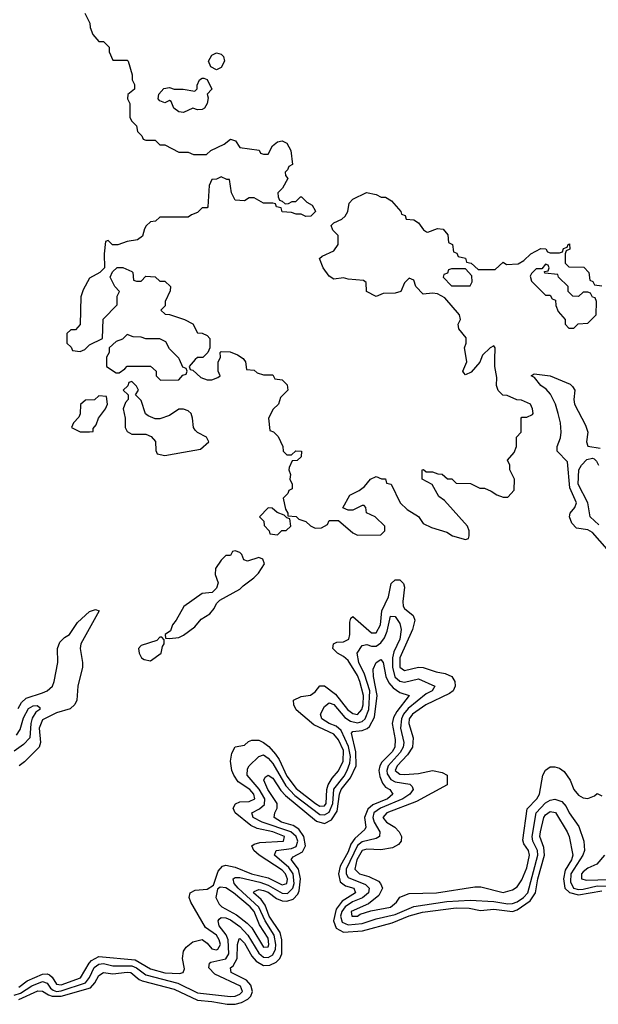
# Model space of a CAD drawing. Header units: inches. Extents: x 2710751 to 2829008, y 857003 to 965602.
# Tile 132 of 256: x 2740873 to 2743335, y 907255 to 911446. Entities that reach past the tile are written whole.
import ezdxf

# ---------------------------------------------------------------- set-up
doc = ezdxf.new("R2010")
doc.units = ezdxf.units.IN
doc.header["$MEASUREMENT"] = 0
doc.layers.add('C7940', color=7, linetype='Continuous')
doc.layers.add('C7941', color=7, linetype='Continuous')

msp = doc.modelspace()

# ---------------------------------------------------------------- linework, layer by layer
at = {"layer": 'C7940', "color": 2}
for points, elevation in [([(2741242, 910000), (2741242, 909970), (2741283.6, 909943.6), (2741296.4, 909943.6), (2741320.4, 909959.6), (2741330, 909972), (2741430, 909972), (2741454, 909950), (2741454, 909930), (2741472.7, 909912.7), (2741550, 909914), (2741567.3, 909932.7), (2741582, 909938), (2741586, 909950), (2741582, 909962), (2741567.3, 909967.3), (2741552.7, 910000)], 14), ([(2741619.3, 910000), (2741594, 909970), (2741598, 909958), (2741610, 909954), (2741643.6, 909923.6), (2741670, 909914), (2741690, 909914), (2741716.4, 909923.6), (2741726, 909930), (2741718, 909950), (2741718, 909990), (2741723, 910000)], 14), ([(2741826.4, 910000), (2741834, 909990), (2741838, 909958), (2741870, 909954), (2741883.6, 909943.6), (2741910, 909934), (2741950, 909934), (2741958, 909918), (2741990, 909914), (2742011.6, 909891.6), (2742014, 909870), (2741982, 909838), (2741974, 909810), (2741951.6, 909788.4), (2741932, 909750), (2741938, 909698), (2741952.7, 909692.7), (2741972.7, 909672.7), (2741992, 909630), (2741994, 909610), (2742010, 909594), (2742030, 909594), (2742048.4, 909611.6), (2742072, 909610), (2742070, 909586), (2742054, 909570), (2742032, 909568), (2742019.6, 909540.4), (2742018, 909530), (2742024.7, 909510), (2742022, 909490), (2742032, 909470), (2742032, 909450), (2742018, 909442), (2742014, 909430), (2741994, 909410), (2742003.6, 909363.6), (2742014, 909346), (2742014, 909334), (2742050, 909331), (2742061, 909321), (2742090.7, 909310.7), (2742110, 909291.3), (2742130, 909282), (2742156.4, 909283.6), (2742182, 909298), (2742190, 909314), (2742230, 909314), (2742290, 909262), (2742310, 909252), (2742410, 909254), (2742426, 909270), (2742426, 909290), (2742386, 909330), (2742348, 909348), (2742346, 909370), (2742338, 909378), (2742330, 909378), (2742290, 909358), (2742270, 909358), (2742248, 909368), (2742278, 909422), (2742318, 909442), (2742340.4, 909459.6), (2742366, 909490), (2742390, 909502), (2742412.7, 909492.7), (2742430, 909492), (2742434, 909474), (2742454, 909470), (2742492, 909390), (2742522, 909362), (2742570, 909332), (2742590, 909302), (2742625.4, 909285.4), (2742690, 909264.7), (2742714, 909250), (2742770, 909234), (2742782, 909238), (2742786, 909250), (2742786, 909270), (2742778, 909290), (2742680.4, 909400.4), (2742656.4, 909416.4), (2742628.4, 909468.4), (2742586, 909490), (2742586, 909530), (2742591.6, 909531.6), (2742602, 909522), (2742630, 909522), (2742652.7, 909512.7), (2742670, 909512), (2742692.7, 909492.7), (2742711.6, 909491.6), (2742730, 909474), (2742791.6, 909471.6), (2742830, 909452), (2742850, 909452), (2742879.6, 909439.6), (2742903.6, 909423.6), (2742930, 909414), (2742950, 909414), (2742976.4, 909443.6), (2742978, 909490), (2742958, 909530), (2742958, 909550), (2742948.4, 909571.6), (2742976.4, 909603.6), (2742986, 909630), (2742986, 909670), (2743006, 909690), (2743006, 909750), (2743010, 909754), (2743030, 909754), (2743054.6, 909765.4), (2743058, 909770), (2743055.3, 909790), (2743046, 909810), (2743007.3, 909827.3), (2742988.4, 909828.4), (2742947.3, 909847.3), (2742928.4, 909848.4), (2742908.4, 909868.4), (2742902, 909890), (2742903.1, 909923.1), (2742894, 909970), (2742894.5, 910000)], 14), ([(2742834.9, 910000), (2742831, 909989), (2742794.4, 909945.6), (2742770, 909935.3), (2742762.7, 909942.7), (2742759, 909950), (2742775.3, 909990), (2742773.8, 910000)], 14), ([(2743373.1, 909193.1), (2743310, 909264.2), (2743290, 909275.4), (2743242.6, 909282.6), (2743222.7, 909302.7), (2743212.3, 909330), (2743214.8, 909345.2), (2743235.1, 909370), (2743242, 909390), (2743213.7, 909453.7), (2743203.7, 909563.7), (2743159.3, 909610), (2743159.5, 909630), (2743173.3, 909666.7), (2743176, 909690), (2743173.3, 909730), (2743163.5, 909770), (2743153, 909810), (2743132, 909852), (2743113.6, 909873.6), (2743089.6, 909890), (2743063.2, 909923.2), (2743049, 909930), (2743061.2, 909938.8), (2743130.3, 909930.3), (2743214.4, 909894.4), (2743225.1, 909885.1), (2743235.5, 909870), (2743230.5, 909830), (2743233, 909810), (2743280.6, 909720.6), (2743290.4, 909690), (2743284.9, 909650), (2743290, 909631), (2743342, 909622)], 10), ([(2743336.9, 909296.9), (2743300.7, 909330), (2743289.8, 909390), (2743249, 909470), (2743252, 909530), (2743262.7, 909550), (2743285.9, 909574.1), (2743310, 909580.2), (2743316.6, 909576.6), (2743327.4, 909567.4), (2743335.9, 909550)], 6), ([(2740870, 907328.5), (2740904.9, 907355.1), (2740970, 907382.9), (2740990, 907384.9), (2741000.2, 907380.2), (2741011.1, 907371.1), (2741030, 907341.7), (2741050, 907338.2), (2741132.5, 907367.5), (2741169.1, 907430.9), (2741178.5, 907441.5), (2741210, 907458.8), (2741364.3, 907444.3), (2741430, 907405.6), (2741490.8, 907389.2), (2741553.1, 907386.9), (2741569.1, 907390.9), (2741573.6, 907406.4), (2741565.2, 907450), (2741570, 907482), (2741581.5, 907498.5), (2741610, 907521), (2741650, 907531.3), (2741670, 907516), (2741690, 907490.8), (2741710, 907486.7), (2741716, 907490), (2741727, 907510), (2741722.4, 907530), (2741710, 907549.4), (2741662.9, 907582.9), (2741601.2, 907690), (2741594, 907710), (2741598, 907730), (2741619, 907741), (2741670, 907746), (2741698, 907762), (2741717.6, 907822.4), (2741736.2, 907843.8), (2741750, 907848.2), (2741790, 907838.9), (2741859.1, 907810), (2741930, 907794), (2741990, 907763.6), (2742010, 907768.9), (2742012.2, 907787.8), (2742004.4, 907810), (2741990, 907826.6), (2741891.6, 907890), (2741869.4, 907910), (2741861.2, 907930), (2741870, 907937.3), (2741895.3, 907944.7), (2741995.3, 907950), (2741999.5, 907970), (2741949.4, 907990), (2741884.1, 908004.1), (2741856, 908016), (2741789.4, 908070), (2741782, 908090), (2741791.5, 908108.5), (2741810, 908117.1), (2741850, 908118.9), (2741872.8, 908130), (2741869.6, 908150), (2741852.1, 908170), (2741802.5, 908202.5), (2741783.7, 908230), (2741775.1, 908250), (2741769.3, 908290), (2741775.3, 908324.7), (2741790, 908351.3), (2741830, 908358), (2741846.6, 908373.4), (2741861, 908379), (2741890, 908379.5), (2741910, 908369), (2741932.7, 908352.7), (2741960.7, 908320.7), (2741977.1, 908297.1), (2742010, 908226), (2742050, 908174), (2742132.2, 908110), (2742150, 908099.1), (2742170, 908100.3), (2742176.5, 908110), (2742179.3, 908170), (2742184.8, 908190), (2742202, 908218), (2742230, 908248.5), (2742249.6, 908290), (2742250, 908336), (2742230, 908381.3), (2742210, 908405.1), (2742124.6, 908444.6), (2742050, 908509), (2742039, 908530), (2742038, 908550), (2742070, 908566), (2742110, 908570.8), (2742130, 908584.7), (2742149.4, 908610.6), (2742169.4, 908610.6), (2742216.1, 908576.1), (2742268.1, 908510), (2742290, 908492.9), (2742310, 908489.2), (2742320.3, 908499.7), (2742328.3, 908510), (2742333.7, 908530), (2742335.9, 908570), (2742320.8, 908630), (2742310, 908655.1), (2742270, 908718.4), (2742250, 908736.2), (2742225.2, 908750), (2742206, 908770), (2742208.7, 908790), (2742222.9, 908797.1), (2742250, 908797.6), (2742273.6, 908810), (2742278.3, 908830), (2742277.5, 908882.5), (2742281.5, 908898.5), (2742290, 908906), (2742370, 908836), (2742390, 908837), (2742407.4, 908870), (2742414.4, 908930), (2742441.7, 908990), (2742453.6, 909046.4), (2742470, 909062), (2742490, 909062), (2742506.4, 909046.4), (2742510.4, 909030.4), (2742503.1, 908970), (2742504.9, 908950), (2742510, 908940.7), (2742547.3, 908910), (2742554, 908890), (2742543.7, 908850), (2742490.4, 908730), (2742490.7, 908690), (2742510, 908675.5), (2742570, 908690.6), (2742590, 908688.7), (2742644.7, 908670), (2742683.1, 908663.1), (2742711, 908650), (2742724, 908630), (2742725.5, 908610), (2742717.3, 908590), (2742701.5, 908578.5), (2742600.5, 908530), (2742543.6, 908490), (2742530.4, 908470), (2742528, 908450), (2742547.4, 908390), (2742544.9, 908350), (2742522.7, 908317.3), (2742478.9, 908270), (2742470.4, 908250), (2742490, 908235.3), (2742510, 908233.1), (2742570, 908237.6), (2742630, 908251), (2742670, 908242), (2742692, 908230), (2742692, 908190), (2742561.5, 908118.5), (2742435.5, 908070), (2742418.4, 908050), (2742433.4, 908030), (2742469, 908009), (2742488.2, 907990), (2742498, 907970), (2742495.5, 907950), (2742485.1, 907934.9), (2742458.7, 907921.3), (2742410, 907912.6), (2742350, 907915.6), (2742330, 907909.6), (2742307.8, 907870), (2742299.5, 907830), (2742319.1, 907810), (2742358.6, 907798.6), (2742399.2, 907779.2), (2742408.4, 907770), (2742416.3, 907750), (2742401.2, 907718.8), (2742357.7, 907682.3), (2742283.1, 907650), (2742286.8, 907630), (2742310, 907630.8), (2742321.3, 907638.7), (2742367, 907653), (2742450, 907668.9), (2742476, 907690), (2742490, 907711.3), (2742530, 907726.8), (2742646, 907730), (2742810, 907756), (2742835.3, 907755.3), (2742930, 907731), (2742970, 907742.8), (2742990, 907756), (2743010, 907784.7), (2743030, 907836), (2743041.3, 907890), (2743038, 907910), (2743018.3, 907938.3), (2743013.7, 907953.7), (2743032.1, 908087.9), (2743073, 908130), (2743084.5, 908150), (2743099.3, 908230), (2743110, 908251.3), (2743130, 908266), (2743150, 908266.8), (2743170, 908260.7), (2743190, 908246), (2743214.8, 908210), (2743230.8, 908170), (2743250, 908144.9), (2743270, 908134), (2743290, 908131), (2743318, 908142), (2743330, 908152), (2743350, 908142)], 10), ([(2740866, 908514), (2740880.6, 908539.4), (2740901.1, 908558.9), (2740970, 908580.9), (2740989.4, 908590), (2741012.4, 908610), (2741020.5, 908630), (2741035.6, 908710), (2741034.5, 908770), (2741043.6, 908796.4), (2741063.3, 908816.7), (2741084.5, 908830), (2741118.9, 908881.1), (2741170, 908927.3), (2741195.3, 908935.3), (2741211, 908930), (2741133.7, 908790), (2741130.3, 908770), (2741140.8, 908710), (2741140.2, 908690), (2741120.2, 908610), (2741116.9, 908550), (2741108.4, 908531.6), (2741087.7, 908512.3), (2741030, 908496.4), (2740970, 908465.6), (2740955.8, 908430), (2740961.3, 908370), (2740956.4, 908350), (2740893.1, 908286.9), (2740870.5, 908270)], 10), ([(2740850, 907294.7), (2740877, 907303), (2740925.4, 907334.6), (2740970, 907352.2), (2740990, 907345.2), (2741004, 907324), (2741015.3, 907315.3), (2741030, 907309.6), (2741050, 907312.3), (2741153.4, 907346.6), (2741170.4, 907369.6), (2741190, 907412.1), (2741210, 907426.8), (2741230, 907428.6), (2741270, 907419), (2741350, 907418.9), (2741370.1, 907410.1), (2741410, 907381.2), (2741545.2, 907345.2), (2741630, 907304.8), (2741770, 907288.5), (2741790, 907290.2), (2741810, 907299), (2741820.4, 907310), (2741812.6, 907332.6), (2741704, 907384), (2741677.7, 907410), (2741680.5, 907430), (2741685.7, 907434.3), (2741750, 907448.2), (2741762.5, 907470), (2741759.5, 907530), (2741751.1, 907551.1), (2741722, 907590), (2741717.4, 907610), (2741721.8, 907618.2), (2741730, 907624.9), (2741750, 907622.8), (2741770, 907614.7), (2741810, 907586.4), (2741843.8, 907550), (2741890, 907473.2), (2741910, 907456.3), (2741930, 907454.2), (2741950, 907465.2), (2741960.8, 907490), (2741962.6, 907510), (2741955.7, 907550), (2741917.4, 907610), (2741890, 907668.7), (2741802.8, 907750), (2741785.1, 907770), (2741781.6, 907790), (2741790, 907795.2), (2741810, 907794.5), (2741894.6, 907774.6), (2741930, 907763), (2741990, 907727.9), (2742012.5, 907727.5), (2742035.2, 907750), (2742040.5, 907770), (2742037, 907810), (2742018, 907838), (2741956.9, 907890), (2741964.5, 907910), (2742030, 907919), (2742050, 907927.5), (2742056.8, 907950), (2742049, 907970), (2742026.9, 907990), (2741904.5, 908030), (2741866.9, 908050), (2741860.7, 908070), (2741893, 908087), (2741914.6, 908105.4), (2741915.9, 908130), (2741891.4, 908171.4), (2741840.4, 908230), (2741842.5, 908257.5), (2741849, 908271), (2741890, 908310.4), (2741910, 908317), (2741930, 908303.1), (2741950, 908280.2), (2742005.5, 908185.5), (2742044.2, 908144.2), (2742150, 908063.2), (2742170, 908061.4), (2742190, 908073.8), (2742204.7, 908110), (2742209.4, 908170.6), (2742253.7, 908226.3), (2742267, 908250), (2742278.1, 908281.9), (2742280.5, 908310), (2742272.5, 908352.5), (2742240.2, 908420.2), (2742219.7, 908439.7), (2742190, 908450.8), (2742158.3, 908470), (2742153.5, 908490), (2742170, 908523.1), (2742190, 908538.9), (2742210, 908531.4), (2742256.4, 908476.4), (2742280.7, 908460.7), (2742310, 908453.2), (2742330, 908458.4), (2742342.2, 908470), (2742358, 908510), (2742363.4, 908590), (2742340.4, 908660.4), (2742316.5, 908710), (2742308.3, 908750), (2742330, 908783), (2742350, 908786.4), (2742370, 908779.5), (2742390, 908779.6), (2742410, 908794.6), (2742424.9, 908815.1), (2742436, 908844), (2742450, 908906.8), (2742470, 908905.5), (2742490, 908876.3), (2742496.5, 908850), (2742490.2, 908810), (2742464.5, 908755.5), (2742459.5, 908730), (2742458.5, 908690), (2742469.6, 908649.6), (2742490, 908630.2), (2742510, 908626.2), (2742570, 908640.7), (2742638.8, 908610), (2742627.3, 908590), (2742602.5, 908577.5), (2742526.1, 908513.9), (2742506.3, 908490), (2742497.3, 908470), (2742492.6, 908430), (2742507.7, 908370), (2742505.2, 908350), (2742492.4, 908327.6), (2742441.4, 908270), (2742434.8, 908250), (2742436.7, 908236.7), (2742451.5, 908211.5), (2742470, 908202.7), (2742532.6, 908192.6), (2742542.9, 908182.9), (2742547.2, 908170), (2742533.1, 908150), (2742502.6, 908130), (2742407.4, 908090), (2742380.2, 908070), (2742375, 908050), (2742381.5, 908030), (2742404.9, 907990), (2742404.4, 907970), (2742390, 907960.4), (2742330, 907946.8), (2742310, 907930.7), (2742262.6, 907830), (2742262.5, 907810), (2742270, 907794.9), (2742344.7, 907764.7), (2742359.6, 907750), (2742356.5, 907730), (2742331.6, 907708.4), (2742288.7, 907691.3), (2742257.4, 907670), (2742243, 907650), (2742237.5, 907630), (2742244.7, 907604.7), (2742270, 907593.2), (2742330, 907598.7), (2742390, 907619.4), (2742470, 907637.3), (2742550, 907671), (2742690, 907692.5), (2742790, 907698.6), (2742890, 907693.2), (2742950, 907683.5), (2742970, 907684.6), (2742990, 907692.1), (2743016.8, 907710), (2743034.8, 907730), (2743077, 907890), (2743076.5, 907910), (2743056.8, 907950), (2743052.8, 907970), (2743069.8, 908070), (2743110, 908112.4), (2743130, 908124.9), (2743150, 908129.1), (2743178.9, 908118.9), (2743197.5, 908097.5), (2743210.4, 908070), (2743252.3, 908012.3), (2743272.9, 907950), (2743276.1, 907910), (2743269.2, 907890), (2743218.4, 907810), (2743217, 907777), (2743229.3, 907750), (2743250, 907744.2), (2743270, 907745), (2743330, 907758.9), (2743410, 907758)], 6), ([(2740870, 907275.3), (2740950, 907312.2), (2740970, 907311.5), (2740995, 907295), (2741010.6, 907290.6), (2741050, 907290.6), (2741174.4, 907325.6), (2741193.5, 907346.5), (2741210, 907378), (2741230, 907390.2), (2741270, 907384.6), (2741330, 907392.7), (2741346, 907390), (2741380.9, 907360.9), (2741394.7, 907354.7), (2741530, 907319.2), (2741630, 907272.7), (2741690, 907267.9), (2741755.3, 907255.3), (2741790, 907255.9), (2741816.8, 907263.2), (2741843, 907277), (2741856.9, 907290), (2741863.5, 907310), (2741856.2, 907336.2), (2741838.2, 907358.2), (2741772.3, 907390), (2741769.4, 907410), (2741780.6, 907419.4), (2741798.3, 907450), (2741799.7, 907510), (2741806.6, 907533.4), (2741810, 907534.9), (2741830, 907514.9), (2741860.7, 907460.7), (2741879.5, 907439.5), (2741910, 907420.2), (2741937.5, 907422.5), (2741964.9, 907435.1), (2741980.4, 907450), (2741988, 907470), (2741987.8, 907530), (2741981, 907561), (2741934.8, 907630), (2741917.6, 907677.6), (2741901, 907701), (2741868.4, 907730), (2741870, 907736), (2741890, 907743.7), (2741910, 907739.7), (2741930, 907732.8), (2741966.1, 907706.1), (2741990, 907695.6), (2742010, 907693.8), (2742037, 907703), (2742055.9, 907724.1), (2742061.7, 907738.3), (2742067.6, 907790), (2742059.3, 907830), (2742028.4, 907871.6), (2742037.1, 907882.9), (2742075.8, 907904.2), (2742089, 907930), (2742082.2, 907970), (2742060.2, 908000.2), (2742036.3, 908016.3), (2741987.3, 908030), (2741955.6, 908050), (2741958.7, 908070), (2741968.2, 908090), (2741968.3, 908110), (2741928.8, 908170), (2741912.3, 908210), (2741918, 908222), (2741930, 908230.5), (2741950, 908218.4), (2741984.8, 908164.8), (2742003.8, 908143.8), (2742135.2, 908035.2), (2742170, 908025.2), (2742199.9, 908040.1), (2742223.3, 908076.7), (2742233.1, 908150), (2742241.2, 908170), (2742281, 908219), (2742304.2, 908270), (2742303.7, 908330), (2742284.4, 908410), (2742290, 908416.5), (2742330, 908420.8), (2742350.9, 908429.1), (2742361.8, 908438.2), (2742382.2, 908477.8), (2742393.3, 908570), (2742378.3, 908650), (2742377.5, 908682.5), (2742389.3, 908710), (2742410, 908722.8), (2742419.1, 908710), (2742431.3, 908650), (2742444, 908624), (2742462.3, 908602.3), (2742490, 908582), (2742530.5, 908570), (2742478, 908502), (2742463.9, 908476.1), (2742458, 908450), (2742470, 908382), (2742468.9, 908350), (2742457.3, 908330), (2742414.3, 908285.7), (2742404.9, 908270), (2742400.8, 908250), (2742404.6, 908224.6), (2742416.1, 908196.1), (2742430, 908179.5), (2742447.3, 908170), (2742460.5, 908150), (2742438.4, 908130), (2742375.2, 908104.8), (2742354.1, 908085.9), (2742340.2, 908050), (2742346.4, 908010), (2742341.1, 907998.9), (2742298.9, 907961.1), (2742282.5, 907937.5), (2742270, 907904.7), (2742236, 907844), (2742229, 907810), (2742235.9, 907775.9), (2742259, 907759), (2742294, 907750), (2742301.6, 907730), (2742245, 907695), (2742219.8, 907660.2), (2742208.1, 907610), (2742219.2, 907579.2), (2742250, 907562.7), (2742331.8, 907568.2), (2742457.7, 907602.3), (2742530, 907631.8), (2742586.9, 907646.9), (2742730, 907665.5), (2742784.8, 907664.8), (2742834, 907654), (2742890, 907660.7), (2742970, 907651), (2742990, 907657.5), (2743044.4, 907695.6), (2743068.2, 907730), (2743078, 907790), (2743105.2, 907890), (2743102.6, 907922.6), (2743086, 907970), (2743088.1, 907990), (2743103.1, 908050), (2743110, 908061.6), (2743130, 908075.8), (2743152.1, 908072.1), (2743202.4, 907990), (2743210.3, 907970), (2743225.7, 907890), (2743220.8, 907870), (2743193.9, 907826.1), (2743186, 907790), (2743192.9, 907750), (2743211.6, 907731.6), (2743250, 907721.4), (2743350, 907738.8)], 2), ([(2740859.5, 908400.5), (2740875.3, 908424.7), (2740890, 908474), (2740910, 908514.6), (2740930, 908526), (2740946.8, 908526.8), (2740958.8, 908518.8), (2740958.8, 908510), (2740941.2, 908498.8), (2740926.4, 908473.6), (2740920.2, 908450), (2740916.5, 908390), (2740890, 908360.5), (2740850, 908333.3)], 6), ([(2743361, 907890), (2743328, 907852), (2743290, 907834.5), (2743270, 907819.3), (2743263, 907810), (2743262.8, 907790), (2743284.2, 907784.2), (2743428.2, 907788.2)], 10)]:
    msp.add_lwpolyline(points, dxfattribs=dict(at, elevation=elevation))
for points, elevation in [([(2741350, 909906), (2741338, 909902), (2741332.7, 909887.3), (2741314, 909870), (2741334, 909850), (2741334, 909830), (2741323.6, 909816.4), (2741314, 909790), (2741322, 909750), (2741322, 909710), (2741330, 909694), (2741350, 909682), (2741410, 909682), (2741432.7, 909672.7), (2741451.6, 909651.6), (2741452.7, 909612.7), (2741458, 909598), (2741490, 909592), (2741570, 909606), (2741642, 909618), (2741678, 909650), (2741668, 909670), (2741630, 909688.7), (2741619.3, 909699.3), (2741613.2, 909710), (2741609, 909750), (2741602, 909770), (2741590, 909782), (2741570, 909788.7), (2741550, 909788.7), (2741510, 909762), (2741470, 909748), (2741450, 909748), (2741420.4, 909760.4), (2741408.4, 909768.4), (2741390, 909826), (2741366, 909850), (2741378, 909870), (2741370, 909886)], 14), ([(2741210, 909846), (2741191.6, 909828.4), (2741152.7, 909827.3), (2741132, 909808), (2741131.1, 909768.9), (2741125.4, 909754.6), (2741102, 909730), (2741094, 909710), (2741130, 909692), (2741170, 909692), (2741186, 909694), (2741186, 909706), (2741198, 909722), (2741209.1, 909750.9), (2741238, 909790), (2741246, 909810), (2741242, 909842)], 14), ([(2741930, 909368), (2741894, 909330), (2741911.6, 909311.6), (2741912.7, 909292.7), (2741934, 909270), (2741938, 909258), (2741970, 909254), (2741988.4, 909271.6), (2742007.3, 909272.7), (2742026, 909290), (2742022, 909322), (2742010, 909326), (2741998, 909338), (2741968.4, 909348.4), (2741947.3, 909367.3)], 14), ([(2741790, 909186), (2741778, 909182), (2741770, 909166), (2741750, 909166), (2741730, 909146), (2741706, 909110), (2741705.4, 909085.4), (2741718, 909050), (2741710, 909026), (2741691.3, 909008.7), (2741650, 909004), (2741570.9, 908949.1), (2741538.8, 908890), (2741522.8, 908870), (2741514.4, 908845.6), (2741492, 908830), (2741494, 908814), (2741510, 908812), (2741550, 908816), (2741570, 908826), (2741618, 908862), (2741645.6, 908894.4), (2741682.5, 908917.5), (2741700.2, 908939.8), (2741710, 908962), (2741724, 908976), (2741810, 909022), (2741823.2, 909036.8), (2741869, 909070), (2741889, 909090), (2741914, 909130), (2741908, 909150), (2741890, 909157.2), (2741842, 909142), (2741827.3, 909147.3), (2741818, 909170), (2741810, 909178)], 14), ([(2741478, 908818), (2741470, 908818), (2741456, 908804), (2741390, 908782), (2741378, 908770), (2741381, 908750), (2741392, 908730), (2741402.8, 908722.8), (2741430, 908718), (2741475.3, 908750), (2741481.2, 908778.8), (2741488, 908790), (2741487.3, 908807.3)], 14), ([(2741726.4, 907753.6), (2741714.8, 907745.2), (2741707.7, 907710), (2741721.2, 907681.2), (2741732.4, 907670), (2741796, 907636), (2741840.6, 907600.6), (2741861, 907581), (2741910, 907498.4), (2741930, 907500.5), (2741933.3, 907510), (2741930, 907537), (2741894, 907594), (2741870.7, 907650), (2741854, 907670), (2741782.6, 907730), (2741750, 907751.2)], 10)]:
    msp.add_lwpolyline(points, close=True, dxfattribs=dict(at, elevation=elevation))
at = {"layer": 'C7941', "color": 2, "elevation": 14}
for points in [[(2741150, 911474), (2741171.6, 911431.6), (2741172.7, 911412.7), (2741183.6, 911383.6), (2741210, 911354), (2741230, 911354), (2741254, 911330), (2741254, 911310), (2741270, 911274), (2741330, 911274), (2741334, 911270), (2741351.1, 911211.1), (2741351.3, 911190), (2741362, 911170), (2741362, 911150), (2741332.7, 911127.3), (2741332, 911110), (2741342, 911090), (2741342, 911030), (2741350, 911014), (2741370, 910994), (2741374, 910970), (2741392.7, 910952.7), (2741398, 910938), (2741410, 910934), (2741450, 910934), (2741470, 910914), (2741490, 910914), (2741550, 910882), (2741590, 910882), (2741612.7, 910872.7), (2741630, 910872), (2741667.3, 910872.7), (2741686, 910890), (2741743.1, 910916.9), (2741770, 910938), (2741791.1, 910931.1), (2741810, 910902), (2741891.6, 910891.6), (2741898, 910878), (2741910, 910874), (2741930, 910874), (2741948, 910910), (2741970, 910926), (2741990, 910931), (2742010, 910921), (2742026.8, 910890), (2742034, 910830), (2742018, 910822), (2742012.7, 910807.3), (2742002, 910798), (2742003.6, 910783.6), (2742014, 910770), (2741991.3, 910728.7), (2741972, 910710), (2741972.7, 910692.7), (2741978, 910678), (2741990, 910674), (2742002, 910662), (2742016.4, 910663.6), (2742032.7, 910672.7), (2742047.3, 910672.7), (2742067.3, 910692.7), (2742072.7, 910692.7), (2742094, 910670), (2742116.9, 910656.9), (2742130, 910634), (2742131.3, 910630), (2742112, 910610), (2742090, 910608), (2742070, 910618), (2742050, 910618), (2742030, 910626), (2741990, 910628), (2741986, 910646), (2741966, 910650), (2741962, 910662), (2741950, 910666), (2741910, 910666), (2741870, 910688), (2741850, 910688), (2741830, 910675.3), (2741790, 910678), (2741774, 910710), (2741766, 910766), (2741754, 910766), (2741730, 910778), (2741710, 910768), (2741690, 910766), (2741679.6, 910740.4), (2741674, 910650), (2741670, 910646), (2741650, 910646), (2741630, 910626), (2741603.6, 910616.4), (2741590, 910606), (2741470, 910606), (2741451.6, 910588.4), (2741430, 910586), (2741411.6, 910568.4), (2741403.6, 910556.4), (2741395.3, 910524.7), (2741374, 910510), (2741330, 910502), (2741290, 910488), (2741268, 910488), (2741250, 910506), (2741238, 910502), (2741232, 910450), (2741234, 910390), (2741214, 910370), (2741170, 910346), (2741143.6, 910296.4), (2741132.7, 910267.3), (2741131.1, 910148.9), (2741110, 910126), (2741090, 910126), (2741074, 910110), (2741074, 910070), (2741092.7, 910052.7), (2741098, 910038), (2741130, 910034), (2741150, 910042), (2741170, 910062), (2741226, 910090), (2741228.4, 910171.6), (2741287.3, 910232.7), (2741288, 910270), (2741298, 910290), (2741278, 910310), (2741258, 910350), (2741267.3, 910372.7), (2741288.4, 910391.6), (2741311.6, 910391.6), (2741350, 910374), (2741354, 910370), (2741358, 910338), (2741370, 910334), (2741390, 910334), (2741410, 910354), (2741450, 910352), (2741470, 910334), (2741490, 910334), (2741514, 910310), (2741512.7, 910292.7), (2741492.7, 910247.3), (2741491.6, 910228.4), (2741474, 910210), (2741492.7, 910192.7), (2741510, 910192), (2741574, 910170), (2741610, 910151.3), (2741630, 910114), (2741650, 910112), (2741670, 910102), (2741682, 910090), (2741682, 910050), (2741674, 910030), (2741651.6, 910008.4), (2741630, 910008), (2741619.6, 910000.4), (2741619.3, 910000)], [(2742773.8, 910000), (2742766, 910050), (2742772.7, 910070), (2742772.9, 910092.9), (2742742, 910130), (2742738, 910150), (2742748.7, 910170), (2742744, 910190), (2742682, 910262), (2742650, 910279), (2742630, 910282), (2742590, 910278), (2742558, 910310), (2742550, 910338), (2742530, 910346), (2742510, 910326), (2742494, 910290), (2742470, 910282), (2742419.6, 910280.4), (2742390, 910268.7), (2742348, 910290), (2742347.3, 910327.3), (2742336.4, 910336.4), (2742270, 910342), (2742250, 910348), (2742210, 910342), (2742190, 910355.3), (2742164, 910390), (2742148.7, 910430), (2742160.2, 910439.8), (2742210, 910462), (2742228, 910490), (2742227.3, 910527.3), (2742206, 910550), (2742198, 910570), (2742210, 910582), (2742243.1, 910596.9), (2742258, 910610), (2742268.7, 910630), (2742274.6, 910665.4), (2742290, 910682), (2742348.9, 910711.1), (2742390, 910702), (2742411.6, 910691.6), (2742430, 910691.3), (2742455.3, 910675.3), (2742494, 910630), (2742498, 910618), (2742512.7, 910612.7), (2742518, 910598), (2742550, 910594), (2742570, 910582), (2742591.6, 910551.6), (2742603.6, 910543.6), (2742610, 910542), (2742650, 910558), (2742675.3, 910555.3), (2742694, 910530), (2742698, 910498), (2742714, 910490), (2742718, 910458), (2742732.7, 910452.7), (2742738, 910438), (2742770, 910432), (2742774, 910414), (2742794, 910410), (2742823.6, 910383.6), (2742896.4, 910383.6), (2742930, 910414), (2742944.7, 910404.7), (2742993.2, 910406.8), (2743018, 910422), (2743048, 910450), (2743090, 910472), (2743111.6, 910471.6), (2743118, 910458), (2743130, 910454), (2743170, 910454), (2743182, 910458), (2743187.3, 910472.7), (2743202, 910478), (2743206, 910490), (2743212.7, 910492.7), (2743214, 910470), (2743198, 910462), (2743194, 910450), (2743194, 910410), (2743210, 910394), (2743272.7, 910392.7), (2743294, 910370), (2743298, 910338), (2743312, 910332), (2743318, 910318), (2743350, 910314)], [(2741552.7, 910000), (2741550, 910006), (2741510, 910046), (2741494.6, 910074.6), (2741470, 910088), (2741410, 910088), (2741390, 910095.3), (2741356.4, 910096.4), (2741330, 910106), (2741310, 910086), (2741283.6, 910076.4), (2741254, 910050), (2741254, 910030), (2741242, 910010), (2741242, 910000)], [(2741723, 910000), (2741728, 910010), (2741726, 910030), (2741730, 910034), (2741768, 910032), (2741799.8, 910019.8), (2741823.6, 910003.6), (2741826.4, 910000)], [(2742894.5, 910000), (2742895.3, 910050), (2742890, 910058), (2742874, 910050), (2742841.4, 910018.6), (2742834.9, 910000)]]:
    msp.add_lwpolyline(points, dxfattribs=at)
for points in [[(2741710, 911233.2), (2741685.6, 911245.6), (2741676, 911270), (2741690, 911294.8), (2741710, 911304.9), (2741730, 911299.3), (2741740.5, 911290), (2741744.4, 911270), (2741730, 911242.7)], [(2741630, 911062.7), (2741610, 911069.2), (2741570, 911052), (2741550, 911054.5), (2741529.2, 911070), (2741518, 911098), (2741510, 911102), (2741490, 911093.2), (2741470, 911101.2), (2741462.7, 911110), (2741465.2, 911130), (2741486, 911154), (2741510, 911158), (2741530, 911151.3), (2741568.9, 911151.1), (2741618, 911142), (2741628, 911152), (2741628, 911168), (2741638, 911190), (2741650, 911198), (2741656.9, 911196.9), (2741670, 911192), (2741690.5, 911150), (2741671.3, 911130), (2741674.4, 911114.4), (2741670.5, 911090), (2741658.8, 911070), (2741650, 911063.7)], [(2743110, 910406), (2743094, 910386), (2743070, 910386), (2743050, 910366), (2743045.4, 910354.6), (2743050, 910334), (2743110, 910274), (2743130, 910274), (2743138, 910258), (2743152.7, 910252.7), (2743154, 910230), (2743163.6, 910203.6), (2743194, 910170), (2743194, 910150), (2743210, 910134), (2743230, 910134), (2743248.4, 910151.6), (2743290, 910154), (2743326, 910190), (2743327.3, 910247.3), (2743322, 910262), (2743310, 910266), (2743302, 910282), (2743290, 910286), (2743270, 910286), (2743250, 910268), (2743226, 910270), (2743206, 910290), (2743206, 910310), (2743166, 910350), (2743162, 910362), (2743107.3, 910367.3), (2743106, 910374), (2743122, 910378), (2743126, 910390), (2743122, 910402)], [(2742770, 910386), (2742710, 910386), (2742698, 910382), (2742692.7, 910367.3), (2742678, 910362), (2742674, 910350), (2742710, 910314), (2742790, 910314), (2742798, 910330), (2742796.4, 910356.4)]]:
    msp.add_lwpolyline(points, close=True, dxfattribs=at)

doc.saveas('drawing.dxf')
